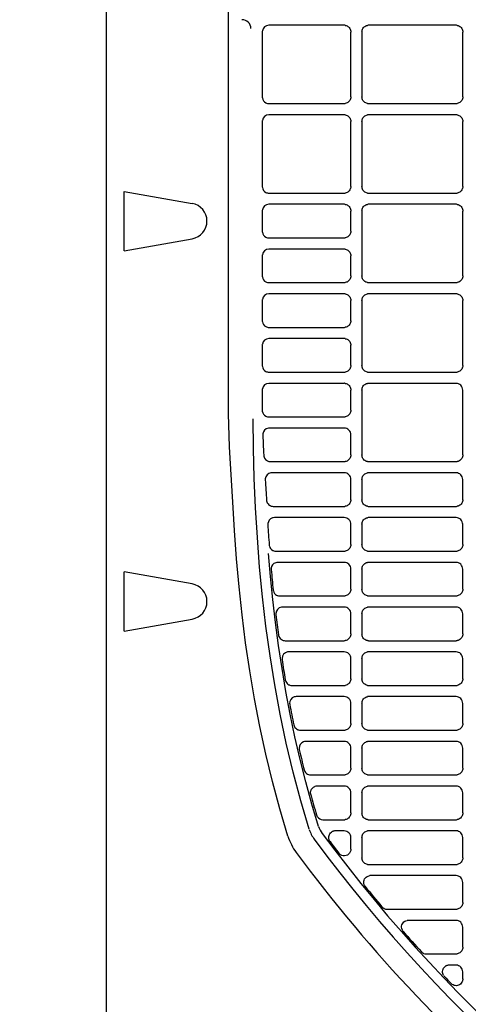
# Model space of a CAD drawing. Header units: millimetres. Extents: x -165365 to -33565, y 7406 to 103342.
# Tile 171 of 256: x -83096 to -82995, y 25140 to 25360. Entities that reach past the tile are written whole.
import ezdxf

# ---------------------------------------------------------------- set-up
doc = ezdxf.new("R2010")
doc.units = ezdxf.units.MM
doc.header["$MEASUREMENT"] = 0
doc.linetypes.add('ACAD_ISO03W100', pattern=[150, 60, -90])
doc.layers.add('DETAIL', color=5, linetype='Continuous')
doc.layers.add('ELEK CIENKIE', color=80, linetype='Continuous')

# ---------------------------------------------------------------- blocks, each defined once
blk = doc.blocks.new('A$C67C8A0BA')
at = {"layer": 'DETAIL', "color": 3, "linetype": 'Continuous'}
for p, q in [((0, 50.16), (0, 691.24)), ((27.25, 262.65), (27.25, 478.75)), ((34.79, 347.95), (34.78, 333.45)), ((53.07, 349.45), (36.28, 349.45)), ((54.57, 333.45), (54.57, 347.95)), ((57.04, 347.96), (57.04, 333.44)), ((78.07, 349.45), (58.54, 349.45)), ((79.57, 333.45), (79.57, 347.95)), ((36.28, 331.95), (53.07, 331.95)), ((58.53, 331.95), (78.07, 331.95)), ((34.78, 327.95), (34.78, 313.45)), ((53.07, 329.45), (36.28, 329.45)), ((54.57, 313.45), (54.57, 327.95)), ((57.04, 327.96), (57.04, 313.44)), ((78.07, 329.45), (58.54, 329.45)), ((79.57, 313.45), (79.57, 327.95)), ((3.97, 299.09), (3.97, 312.31)), ((3.97, 312.31), (19.12, 309.64)), ((36.28, 311.95), (53.07, 311.95)), ((58.53, 311.95), (78.07, 311.95)), ((53.07, 309.45), (36.28, 309.45)), ((78.07, 309.45), (58.54, 309.45)), ((34.78, 307.95), (34.78, 303.45)), ((54.57, 303.45), (54.57, 307.95)), ((57.04, 307.96), (57.04, 293.44)), ((79.57, 293.45), (79.57, 307.95)), ((3.97, 299.09), (19.12, 301.76)), ((36.27, 301.95), (53.07, 301.95)), ((53.07, 299.45), (36.27, 299.45)), ((34.78, 297.95), (34.78, 293.45)), ((54.57, 293.45), (54.57, 297.95)), ((36.27, 291.95), (53.07, 291.95)), ((58.53, 291.95), (78.07, 291.95)), ((53.07, 289.45), (36.27, 289.45)), ((78.07, 289.45), (58.54, 289.45)), ((34.78, 287.95), (34.78, 283.45)), ((54.57, 283.45), (54.57, 287.95)), ((57.04, 287.96), (57.04, 273.44)), ((79.57, 273.45), (79.57, 287.95)), ((36.27, 281.95), (53.07, 281.95)), ((53.07, 279.45), (36.27, 279.45)), ((34.78, 277.95), (34.78, 273.45)), ((54.57, 273.45), (54.57, 277.95)), ((36.27, 271.95), (53.08, 271.95)), ((58.53, 271.95), (78.07, 271.95)), ((53.07, 269.45), (36.27, 269.45)), ((78.07, 269.45), (58.54, 269.45)), ((34.78, 267.95), (34.78, 263.45)), ((54.57, 263.45), (54.57, 267.95)), ((57.04, 267.96), (57.04, 253.44)), ((79.57, 253.45), (79.57, 267.95)), ((36.27, 261.95), (53.08, 261.95)), ((53.07, 259.45), (36.38, 259.45)), ((54.57, 253.45), (54.57, 257.95)), ((36.61, 251.95), (53.08, 251.95)), ((58.53, 251.95), (78.07, 251.95)), ((53.07, 249.45), (36.92, 249.45)), ((78.07, 249.45), (58.54, 249.45)), ((54.57, 243.45), (54.57, 247.95)), ((57.04, 247.96), (57.04, 243.44)), ((79.57, 243.45), (79.57, 247.95)), ((37.21, 241.95), (53.08, 241.95)), ((58.53, 241.95), (78.07, 241.95)), ((53.07, 239.45), (37.51, 239.45)), ((54.57, 233.45), (54.57, 237.95)), ((57.04, 237.96), (57.04, 233.44)), ((78.07, 239.45), (58.54, 239.45)), ((79.57, 233.45), (79.57, 237.95)), ((37.82, 231.95), (53.08, 231.95)), ((58.53, 231.95), (78.07, 231.95)), ((53.07, 229.45), (38.27, 229.45)), ((78.07, 229.45), (58.54, 229.45)), ((3.97, 214.09), (3.97, 227.31)), ((19.12, 224.64), (3.97, 227.31)), ((54.57, 223.45), (54.57, 227.95)), ((57.04, 227.96), (57.04, 223.44)), ((79.57, 223.45), (79.57, 227.95)), ((38.7, 221.95), (38.69, 221.95)), ((38.7, 221.95), (53.08, 221.95)), ((58.53, 221.95), (78.07, 221.95)), ((53.07, 219.45), (39.31, 219.45)), ((54.57, 213.45), (54.57, 217.95)), ((57.04, 217.96), (57.04, 213.44)), ((78.07, 219.45), (58.54, 219.45)), ((79.57, 213.45), (79.57, 217.95)), ((3.97, 214.09), (19.12, 216.76)), ((39.89, 211.95), (53.08, 211.95)), ((58.53, 211.95), (78.08, 211.95)), ((53.07, 209.45), (40.68, 209.45)), ((78.07, 209.45), (58.54, 209.45)), ((54.57, 203.45), (54.57, 207.95)), ((57.04, 207.96), (57.04, 203.44)), ((79.57, 203.45), (79.57, 207.95)), ((41.41, 201.95), (53.08, 201.95)), ((58.53, 201.95), (78.08, 201.95)), ((53.07, 199.45), (42.39, 199.45)), ((78.07, 199.45), (58.54, 199.45)), ((54.57, 193.45), (54.57, 197.95)), ((57.04, 197.96), (57.04, 193.44)), ((79.57, 193.45), (79.57, 197.95)), ((43.29, 191.95), (53.08, 191.95)), ((58.53, 191.95), (78.08, 191.95)), ((53.07, 189.45), (44.5, 189.45)), ((78.07, 189.45), (58.54, 189.45)), ((54.57, 183.45), (54.57, 187.95)), ((57.04, 187.96), (57.04, 183.44)), ((79.57, 183.45), (79.57, 187.95)), ((45.59, 181.95), (53.08, 181.95)), ((58.53, 181.95), (78.08, 181.95)), ((53.07, 179.45), (47.04, 179.45)), ((78.07, 179.45), (58.54, 179.45)), ((54.57, 173.45), (54.57, 177.95)), ((57.04, 177.96), (57.04, 173.44)), ((79.57, 173.45), (79.57, 177.95)), ((48.34, 171.95), (53.08, 171.95)), ((58.53, 171.95), (78.08, 171.95)), ((53.07, 169.45), (51.12, 169.45)), ((78.07, 169.45), (58.54, 169.45)), ((54.57, 165.39), (54.57, 167.95)), ((57.04, 167.96), (57.04, 163.44)), ((79.57, 163.45), (79.57, 167.95)), ((58.53, 161.95), (78.08, 161.95)), ((78.07, 159.45), (58.93, 159.45)), ((79.57, 153.45), (79.57, 157.95)), ((62.66, 151.95), (78.08, 151.95)), ((78.07, 149.45), (67.39, 149.45)), ((79.57, 143.45), (79.57, 147.95)), ((71.42, 141.95), (78.08, 141.95)), ((78.07, 139.45), (76.54, 139.45)), ((79.57, 136.36), (79.57, 137.95))]:
    blk.add_line(p, q, dxfattribs=at)
for points in [[(53.31, 349.43), (53.51, 349.38), (53.71, 349.31), (53.89, 349.2), (54.06, 349.08), (54.21, 348.93), (54.33, 348.75), (54.43, 348.57), (54.51, 348.37), (54.55, 348.16), (54.57, 347.95)], [(57.04, 347.96), (57.06, 348.17), (57.1, 348.38), (57.17, 348.58), (57.27, 348.76), (57.4, 348.93), (57.55, 349.08), (57.72, 349.21), (57.9, 349.31), (58.1, 349.39), (58.3, 349.43)], [(78.3, 349.43), (78.51, 349.38), (78.71, 349.31), (78.89, 349.2), (79.06, 349.08), (79.21, 348.93), (79.33, 348.75), (79.43, 348.57), (79.51, 348.37), (79.55, 348.16), (79.57, 347.95)], [(54.57, 333.45), (54.55, 333.24), (54.51, 333.03), (54.44, 332.83), (54.34, 332.65), (54.21, 332.48), (54.06, 332.33), (53.89, 332.2), (53.71, 332.09), (53.51, 332.02), (53.31, 331.97)], [(58.3, 331.97), (58.09, 332.02), (57.9, 332.09), (57.71, 332.19), (57.55, 332.32), (57.4, 332.47), (57.27, 332.64), (57.17, 332.83), (57.1, 333.02), (57.06, 333.23), (57.04, 333.44)], [(79.57, 333.45), (79.55, 333.24), (79.51, 333.03), (79.44, 332.83), (79.34, 332.65), (79.21, 332.48), (79.06, 332.33), (78.89, 332.2), (78.71, 332.09), (78.51, 332.02), (78.31, 331.97)], [(53.3, 329.43), (53.51, 329.39), (53.71, 329.31), (53.89, 329.21), (54.06, 329.08), (54.21, 328.93), (54.33, 328.76), (54.43, 328.57), (54.51, 328.37), (54.55, 328.16), (54.57, 327.95)], [(57.04, 327.96), (57.06, 328.17), (57.1, 328.38), (57.17, 328.58), (57.27, 328.76), (57.4, 328.93), (57.55, 329.08), (57.72, 329.21), (57.9, 329.31), (58.1, 329.39), (58.3, 329.43)], [(78.3, 329.43), (78.51, 329.39), (78.71, 329.31), (78.89, 329.21), (79.06, 329.08), (79.21, 328.93), (79.33, 328.76), (79.43, 328.57), (79.51, 328.37), (79.55, 328.16), (79.57, 327.95)], [(54.57, 313.45), (54.55, 313.24), (54.51, 313.03), (54.44, 312.83), (54.34, 312.65), (54.21, 312.48), (54.06, 312.33), (53.9, 312.2), (53.71, 312.09), (53.51, 312.02), (53.31, 311.97)], [(58.3, 311.97), (58.09, 312.02), (57.9, 312.09), (57.71, 312.19), (57.55, 312.32), (57.4, 312.47), (57.27, 312.64), (57.17, 312.83), (57.1, 313.02), (57.06, 313.23), (57.04, 313.44)], [(79.57, 313.45), (79.55, 313.24), (79.51, 313.03), (79.44, 312.83), (79.34, 312.65), (79.21, 312.48), (79.06, 312.33), (78.89, 312.2), (78.71, 312.09), (78.51, 312.02), (78.31, 311.97)], [(53.3, 309.43), (53.51, 309.39), (53.71, 309.31), (53.89, 309.21), (54.06, 309.08), (54.21, 308.93), (54.33, 308.76), (54.43, 308.57), (54.51, 308.37), (54.55, 308.16), (54.57, 307.95)], [(57.04, 307.96), (57.06, 308.17), (57.1, 308.38), (57.17, 308.58), (57.27, 308.76), (57.4, 308.93), (57.55, 309.08), (57.72, 309.21), (57.9, 309.31), (58.1, 309.39), (58.3, 309.43)], [(78.3, 309.43), (78.51, 309.39), (78.71, 309.31), (78.89, 309.21), (79.06, 309.08), (79.21, 308.93), (79.33, 308.76), (79.43, 308.57), (79.51, 308.37), (79.55, 308.16), (79.57, 307.95)], [(54.57, 303.45), (54.55, 303.24), (54.51, 303.03), (54.44, 302.83), (54.34, 302.65), (54.21, 302.48), (54.06, 302.33), (53.9, 302.2), (53.71, 302.09), (53.51, 302.02), (53.31, 301.97)], [(53.3, 299.43), (53.51, 299.39), (53.71, 299.31), (53.89, 299.21), (54.06, 299.08), (54.21, 298.93), (54.33, 298.76), (54.43, 298.57), (54.51, 298.37), (54.55, 298.16), (54.57, 297.95)], [(54.57, 293.45), (54.55, 293.24), (54.51, 293.03), (54.44, 292.83), (54.34, 292.65), (54.21, 292.48), (54.06, 292.33), (53.9, 292.2), (53.71, 292.09), (53.51, 292.02), (53.31, 291.97)], [(58.3, 291.97), (58.09, 292.02), (57.9, 292.09), (57.71, 292.19), (57.55, 292.32), (57.4, 292.47), (57.27, 292.64), (57.17, 292.83), (57.1, 293.02), (57.06, 293.23), (57.04, 293.44)], [(79.57, 293.45), (79.55, 293.24), (79.51, 293.03), (79.44, 292.83), (79.34, 292.65), (79.21, 292.48), (79.06, 292.33), (78.89, 292.2), (78.71, 292.09), (78.51, 292.02), (78.31, 291.97)], [(53.3, 289.43), (53.51, 289.39), (53.71, 289.31), (53.89, 289.21), (54.06, 289.08), (54.21, 288.93), (54.33, 288.76), (54.43, 288.57), (54.51, 288.37), (54.55, 288.16), (54.57, 287.95)], [(57.04, 287.96), (57.06, 288.17), (57.1, 288.38), (57.17, 288.58), (57.27, 288.76), (57.4, 288.93), (57.55, 289.08), (57.72, 289.21), (57.9, 289.31), (58.1, 289.39), (58.3, 289.43)], [(78.3, 289.43), (78.51, 289.39), (78.71, 289.31), (78.89, 289.21), (79.06, 289.08), (79.21, 288.93), (79.33, 288.76), (79.43, 288.57), (79.51, 288.37), (79.55, 288.16), (79.57, 287.95)], [(54.57, 283.45), (54.55, 283.24), (54.51, 283.03), (54.44, 282.83), (54.34, 282.65), (54.21, 282.48), (54.06, 282.33), (53.9, 282.2), (53.71, 282.09), (53.51, 282.02), (53.31, 281.97)], [(53.3, 279.43), (53.51, 279.39), (53.71, 279.31), (53.89, 279.21), (54.06, 279.08), (54.21, 278.93), (54.33, 278.76), (54.43, 278.57), (54.51, 278.37), (54.55, 278.16), (54.57, 277.95)], [(54.57, 273.45), (54.55, 273.24), (54.51, 273.03), (54.44, 272.83), (54.34, 272.65), (54.21, 272.48), (54.06, 272.33), (53.9, 272.2), (53.71, 272.09), (53.51, 272.02), (53.31, 271.97)], [(58.3, 271.97), (58.09, 272.02), (57.9, 272.09), (57.71, 272.2), (57.55, 272.32), (57.4, 272.47), (57.27, 272.64), (57.17, 272.83), (57.1, 273.03), (57.06, 273.23), (57.04, 273.44)], [(79.57, 273.45), (79.55, 273.24), (79.51, 273.03), (79.44, 272.83), (79.34, 272.65), (79.21, 272.48), (79.06, 272.33), (78.9, 272.2), (78.71, 272.09), (78.51, 272.02), (78.31, 271.97)], [(53.3, 269.43), (53.51, 269.39), (53.71, 269.31), (53.89, 269.21), (54.06, 269.08), (54.21, 268.93), (54.33, 268.76), (54.43, 268.57), (54.51, 268.37), (54.55, 268.16), (54.57, 267.95)], [(57.04, 267.96), (57.06, 268.17), (57.1, 268.38), (57.17, 268.58), (57.27, 268.76), (57.4, 268.93), (57.55, 269.08), (57.72, 269.21), (57.9, 269.31), (58.1, 269.39), (58.3, 269.43)], [(28.22, 242.88), (28.05, 245.35), (27.9, 247.82), (27.76, 250.29), (27.62, 252.76), (27.48, 255.23), (27.37, 257.7), (27.28, 260.17), (27.25, 262.65)], [(54.57, 263.45), (54.55, 263.24), (54.51, 263.03), (54.44, 262.84), (54.34, 262.65), (54.21, 262.48), (54.06, 262.33), (53.9, 262.2), (53.71, 262.09), (53.51, 262.02), (53.31, 261.97)], [(45.27, 169.8), (43.38, 176.16), (41.68, 182.57), (40.15, 189.03), (38.78, 195.52), (37.58, 202.05), (36.52, 208.6), (35.61, 215.17), (34.84, 221.76), (34.2, 228.37), (33.69, 234.98), (33.29, 241.61), (33.01, 248.24), (32.83, 254.87), (32.75, 261.51)], [(34.89, 257.89), (34.92, 257.25), (34.95, 256.6), (34.98, 255.95), (35.01, 255.31), (35.05, 254.66), (35.08, 254.02), (35.12, 253.37)], [(54.57, 253.45), (54.55, 253.24), (54.51, 253.03), (54.44, 252.83), (54.34, 252.65), (54.21, 252.48), (54.06, 252.33), (53.9, 252.2), (53.71, 252.09), (53.51, 252.02), (53.31, 251.97)], [(58.3, 251.97), (58.09, 252.02), (57.9, 252.09), (57.71, 252.2), (57.55, 252.32), (57.4, 252.47), (57.27, 252.64), (57.17, 252.83), (57.1, 253.03), (57.06, 253.23), (57.04, 253.44)], [(79.57, 253.45), (79.55, 253.24), (79.51, 253.03), (79.44, 252.83), (79.34, 252.65), (79.21, 252.48), (79.06, 252.33), (78.9, 252.2), (78.71, 252.09), (78.51, 252.02), (78.31, 251.97)], [(57.04, 247.96), (57.06, 248.17), (57.1, 248.38), (57.17, 248.58), (57.27, 248.76), (57.4, 248.93), (57.55, 249.08), (57.72, 249.21), (57.9, 249.31), (58.1, 249.39), (58.3, 249.43)], [(40.5, 168.3), (38.7, 174.35), (37.06, 180.45), (35.57, 186.59), (34.24, 192.76), (33.04, 198.96), (31.99, 205.19), (31.06, 211.44), (30.27, 217.7), (29.59, 223.98), (29.03, 230.27), (28.57, 236.57), (28.22, 242.88)], [(54.57, 243.45), (54.55, 243.24), (54.51, 243.03), (54.44, 242.84), (54.34, 242.65), (54.21, 242.48), (54.06, 242.33), (53.9, 242.2), (53.71, 242.09), (53.51, 242.02), (53.31, 241.97)], [(58.3, 241.97), (58.09, 242.02), (57.9, 242.09), (57.71, 242.2), (57.55, 242.32), (57.4, 242.47), (57.27, 242.64), (57.17, 242.83), (57.1, 243.03), (57.06, 243.23), (57.04, 243.44)], [(79.57, 243.45), (79.55, 243.24), (79.51, 243.03), (79.44, 242.84), (79.34, 242.65), (79.21, 242.48), (79.06, 242.33), (78.9, 242.2), (78.71, 242.1), (78.51, 242.02), (78.31, 241.97)], [(57.04, 237.96), (57.06, 238.17), (57.1, 238.38), (57.17, 238.58), (57.27, 238.76), (57.4, 238.93), (57.55, 239.08), (57.72, 239.21), (57.9, 239.31), (58.1, 239.39), (58.3, 239.43)], [(54.57, 233.45), (54.55, 233.24), (54.51, 233.03), (54.44, 232.84), (54.34, 232.65), (54.21, 232.48), (54.06, 232.33), (53.9, 232.2), (53.71, 232.09), (53.51, 232.02), (53.31, 231.97)], [(58.3, 231.97), (58.09, 232.02), (57.9, 232.09), (57.71, 232.2), (57.54, 232.32), (57.4, 232.47), (57.27, 232.64), (57.17, 232.83), (57.1, 233.03), (57.06, 233.23), (57.04, 233.44)], [(79.57, 233.45), (79.55, 233.24), (79.51, 233.03), (79.44, 232.83), (79.34, 232.65), (79.21, 232.48), (79.06, 232.33), (78.9, 232.2), (78.71, 232.09), (78.51, 232.02), (78.31, 231.97)], [(47.37, 170.46), (45.88, 175.42), (44.51, 180.41), (43.24, 185.43), (42.08, 190.48), (41.02, 195.54), (40.06, 200.63), (39.19, 205.74), (38.42, 210.86), (37.73, 215.99), (37.12, 221.13), (36.6, 226.28), (36.16, 231.44)], [(57.04, 227.96), (57.06, 228.17), (57.1, 228.38), (57.17, 228.58), (57.27, 228.76), (57.4, 228.93), (57.55, 229.08), (57.72, 229.21), (57.9, 229.31), (58.1, 229.39), (58.3, 229.43)], [(54.57, 223.45), (54.55, 223.24), (54.51, 223.03), (54.44, 222.84), (54.34, 222.65), (54.21, 222.48), (54.06, 222.33), (53.9, 222.2), (53.71, 222.1), (53.51, 222.02), (53.31, 221.97)], [(58.3, 221.97), (58.09, 222.02), (57.9, 222.09), (57.71, 222.2), (57.54, 222.32), (57.4, 222.47), (57.27, 222.64), (57.17, 222.83), (57.1, 223.03), (57.06, 223.23), (57.04, 223.44)], [(79.57, 223.45), (79.55, 223.24), (79.51, 223.03), (79.44, 222.84), (79.34, 222.65), (79.21, 222.48), (79.06, 222.33), (78.9, 222.2), (78.71, 222.1), (78.51, 222.02), (78.31, 221.97)], [(57.04, 217.96), (57.06, 218.17), (57.1, 218.38), (57.17, 218.58), (57.27, 218.76), (57.4, 218.93), (57.55, 219.08), (57.72, 219.21), (57.9, 219.31), (58.1, 219.39), (58.3, 219.43)], [(54.57, 213.45), (54.55, 213.24), (54.51, 213.03), (54.44, 212.84), (54.34, 212.65), (54.21, 212.48), (54.06, 212.33), (53.9, 212.2), (53.71, 212.09), (53.51, 212.02), (53.31, 211.97)], [(58.3, 211.97), (58.09, 212.02), (57.9, 212.09), (57.71, 212.2), (57.54, 212.32), (57.4, 212.47), (57.27, 212.64), (57.17, 212.83), (57.1, 213.03), (57.06, 213.23), (57.04, 213.44)], [(79.57, 213.45), (79.55, 213.24), (79.51, 213.03), (79.44, 212.84), (79.34, 212.65), (79.21, 212.48), (79.06, 212.33), (78.9, 212.2), (78.71, 212.09), (78.51, 212.02), (78.31, 211.97)], [(57.04, 207.96), (57.06, 208.17), (57.1, 208.38), (57.17, 208.58), (57.27, 208.76), (57.4, 208.93), (57.55, 209.08), (57.72, 209.21), (57.9, 209.31), (58.1, 209.39), (58.3, 209.43)], [(54.57, 203.45), (54.55, 203.24), (54.51, 203.03), (54.44, 202.84), (54.34, 202.65), (54.21, 202.48), (54.06, 202.33), (53.9, 202.2), (53.71, 202.1), (53.51, 202.02), (53.31, 201.97)], [(58.3, 201.97), (58.09, 202.02), (57.9, 202.09), (57.71, 202.2), (57.54, 202.32), (57.4, 202.47), (57.27, 202.64), (57.17, 202.83), (57.1, 203.03), (57.06, 203.23), (57.04, 203.44)], [(79.57, 203.45), (79.55, 203.24), (79.51, 203.04), (79.44, 202.84), (79.34, 202.65), (79.21, 202.48), (79.06, 202.33), (78.9, 202.2), (78.71, 202.1), (78.51, 202.02), (78.31, 201.97)], [(57.04, 197.96), (57.06, 198.17), (57.1, 198.38), (57.17, 198.58), (57.27, 198.76), (57.4, 198.93), (57.55, 199.08), (57.72, 199.21), (57.9, 199.31), (58.1, 199.39), (58.3, 199.43)], [(54.57, 193.45), (54.55, 193.24), (54.51, 193.03), (54.44, 192.84), (54.34, 192.65), (54.21, 192.48), (54.06, 192.33), (53.9, 192.2), (53.71, 192.09), (53.51, 192.02), (53.31, 191.97)], [(58.3, 191.97), (58.09, 192.02), (57.9, 192.09), (57.71, 192.2), (57.54, 192.32), (57.4, 192.47), (57.27, 192.64), (57.17, 192.83), (57.1, 193.03), (57.06, 193.23), (57.04, 193.44)], [(79.57, 193.45), (79.55, 193.24), (79.51, 193.03), (79.44, 192.84), (79.34, 192.65), (79.21, 192.48), (79.06, 192.33), (78.9, 192.2), (78.71, 192.09), (78.51, 192.02), (78.31, 191.97)], [(57.04, 187.96), (57.06, 188.17), (57.1, 188.38), (57.17, 188.58), (57.27, 188.76), (57.4, 188.93), (57.55, 189.08), (57.72, 189.21), (57.9, 189.31), (58.1, 189.39), (58.3, 189.43)], [(54.57, 183.45), (54.55, 183.24), (54.51, 183.04), (54.44, 182.84), (54.34, 182.65), (54.21, 182.48), (54.06, 182.33), (53.9, 182.2), (53.71, 182.1), (53.51, 182.02), (53.31, 181.97)], [(58.3, 181.97), (58.09, 182.02), (57.9, 182.09), (57.71, 182.2), (57.54, 182.32), (57.4, 182.47), (57.27, 182.64), (57.17, 182.83), (57.1, 183.03), (57.06, 183.23), (57.04, 183.44)], [(79.57, 183.45), (79.55, 183.24), (79.51, 183.04), (79.44, 182.84), (79.34, 182.65), (79.21, 182.48), (79.06, 182.33), (78.9, 182.2), (78.71, 182.1), (78.51, 182.02), (78.31, 181.97)], [(45.55, 177.8), (45.55, 178), (45.57, 178.2), (45.61, 178.4), (45.68, 178.58), (45.78, 178.76), (45.9, 178.92), (46.04, 179.07), (46.19, 179.19), (46.36, 179.29), (46.55, 179.37)], [(57.04, 177.96), (57.06, 178.17), (57.1, 178.38), (57.17, 178.58), (57.27, 178.76), (57.4, 178.93), (57.55, 179.08), (57.72, 179.21), (57.9, 179.31), (58.1, 179.39), (58.3, 179.43)], [(54.57, 173.45), (54.55, 173.24), (54.51, 173.03), (54.44, 172.84), (54.34, 172.65), (54.21, 172.48), (54.06, 172.33), (53.9, 172.2), (53.71, 172.1), (53.51, 172.02), (53.31, 171.97)], [(58.3, 171.97), (58.09, 172.02), (57.9, 172.09), (57.71, 172.2), (57.54, 172.32), (57.4, 172.47), (57.27, 172.64), (57.17, 172.83), (57.1, 173.03), (57.06, 173.23), (57.04, 173.44)], [(79.57, 173.45), (79.55, 173.24), (79.51, 173.03), (79.44, 172.84), (79.34, 172.65), (79.21, 172.48), (79.06, 172.33), (78.9, 172.2), (78.71, 172.1), (78.51, 172.02), (78.31, 171.97)], [(57.04, 167.96), (57.06, 168.17), (57.1, 168.38), (57.17, 168.58), (57.27, 168.76), (57.4, 168.93), (57.55, 169.08), (57.72, 169.21), (57.9, 169.31), (58.1, 169.39), (58.3, 169.43)], [(49.8, 167.26), (49.7, 167.47), (49.64, 167.7), (49.62, 167.94), (49.63, 168.18), (49.69, 168.41), (49.78, 168.63), (49.9, 168.83), (50.05, 169.01), (50.23, 169.16), (50.43, 169.29)], [(54.57, 165.39), (54.53, 165.07), (54.43, 164.76), (54.27, 164.48), (54.05, 164.24), (53.79, 164.06), (53.49, 163.94), (53.17, 163.88), (52.85, 163.9), (52.53, 163.98), (52.25, 164.13)], [(58.3, 161.97), (58.09, 162.02), (57.9, 162.09), (57.71, 162.2), (57.54, 162.32), (57.4, 162.47), (57.27, 162.64), (57.17, 162.83), (57.1, 163.03), (57.06, 163.23), (57.04, 163.44)], [(79.57, 163.45), (79.55, 163.24), (79.51, 163.04), (79.44, 162.84), (79.34, 162.65), (79.21, 162.48), (79.06, 162.33), (78.9, 162.2), (78.71, 162.1), (78.51, 162.02), (78.31, 161.97)], [(57.53, 157.43), (57.46, 157.68), (57.44, 157.95), (57.46, 158.21), (57.52, 158.47), (57.64, 158.71), (57.79, 158.92), (57.98, 159.11), (58.2, 159.26), (58.44, 159.37), (58.69, 159.43)], [(79.57, 153.45), (79.55, 153.24), (79.51, 153.03), (79.44, 152.84), (79.34, 152.65), (79.21, 152.48), (79.06, 152.33), (78.9, 152.2), (78.71, 152.1), (78.51, 152.02), (78.31, 151.97)], [(66, 147.39), (65.92, 147.64), (65.89, 147.91), (65.9, 148.18), (65.97, 148.44), (66.07, 148.69), (66.23, 148.91), (66.41, 149.1), (66.64, 149.25), (66.88, 149.37), (67.14, 149.43)], [(79.57, 143.45), (79.55, 143.24), (79.51, 143.04), (79.44, 142.84), (79.34, 142.65), (79.21, 142.48), (79.06, 142.33), (78.9, 142.2), (78.71, 142.1), (78.51, 142.02), (78.31, 141.97)], [(75.3, 137.12), (75.18, 137.33), (75.09, 137.57), (75.05, 137.81), (75.04, 138.06), (75.08, 138.31), (75.16, 138.54), (75.27, 138.76), (75.42, 138.96), (75.61, 139.13), (75.81, 139.27)], [(79.38, 135.63), (79.24, 135.42), (79.06, 135.23), (78.86, 135.08), (78.63, 134.97), (78.39, 134.89), (78.14, 134.86), (77.88, 134.87), (77.64, 134.93), (77.4, 135.02), (77.19, 135.15)], [(79.57, 136.36), (79.57, 136.29), (79.56, 136.22), (79.55, 136.14), (79.54, 136.07), (79.52, 136), (79.5, 135.93), (79.48, 135.86)]]:
    blk.add_lwpolyline(points, dxfattribs=at)
for centre, radius, start, end in [((30.24, 348.7), 2, 0.0071, 90.0069), ((36.29, 347.95), 1.51, 171.0586, 177.9076), ((36.29, 347.95), 1.51, 177.9077, 179.995), ((36.28, 347.96), 1.49, 90.0013, 171.1057), ((53.07, 347.96), 1.5, 81.0286, 89.9978), ((58.54, 347.94), 1.51, 90.0022, 98.9279), ((78.07, 347.95), 1.5, 81.0304, 89.9978), ((36.29, 333.45), 1.51, 179.9959, 188.9272), ((36.28, 333.45), 1.5, 188.8618, 242.9484), ((36.28, 333.44), 1.49, 243.0126, 269.9988), ((53.07, 333.44), 1.49, 270.002, 278.9731), ((58.53, 333.46), 1.51, 261.0692, 269.9981), ((78.07, 333.44), 1.49, 270.002, 278.9713), ((36.29, 327.95), 1.51, 171.057, 177.9314), ((36.29, 327.95), 1.51, 177.9315, 179.994), ((36.28, 327.96), 1.49, 90.0011, 171.1022), ((53.07, 327.96), 1.5, 81.0288, 89.9977), ((58.54, 327.94), 1.51, 90.0022, 98.9276), ((78.07, 327.95), 1.5, 81.0306, 89.9977), ((36.29, 313.45), 1.51, 179.995, 188.9228), ((36.28, 313.45), 1.5, 188.8556, 242.923), ((36.28, 313.44), 1.49, 242.9893, 269.999), ((53.07, 313.44), 1.49, 270.0019, 278.9733), ((58.53, 313.46), 1.51, 261.0689, 269.9981), ((78.07, 313.44), 1.49, 270.0019, 278.9715), ((18.43, 305.7), 4, 280, 80), ((36.29, 307.95), 1.51, 171.0553, 177.9523), ((36.29, 307.95), 1.5, 177.9525, 179.993), ((36.28, 307.96), 1.49, 90.001, 171.0985), ((53.07, 307.96), 1.5, 81.029, 89.9977), ((58.54, 307.94), 1.51, 90.0022, 98.9272), ((78.07, 307.95), 1.5, 81.0309, 89.9977), ((36.29, 303.45), 1.51, 179.9945, 188.9252), ((36.28, 303.45), 1.5, 188.8569, 242.9417), ((36.27, 303.44), 1.49, 243.0091, 270.0002), ((53.07, 303.44), 1.49, 270.003, 278.9743), ((36.27, 297.96), 1.49, 89.9998, 171.0967), ((53.07, 297.95), 1.5, 81.0281, 89.9966), ((36.29, 297.95), 1.51, 171.0544, 177.9557), ((36.28, 297.95), 1.5, 177.9559, 179.9925), ((36.29, 293.45), 1.51, 179.994, 188.9243), ((36.28, 293.45), 1.5, 188.8551, 242.9383), ((36.27, 293.44), 1.49, 243.0067, 269.9992), ((53.07, 293.44), 1.49, 270.0019, 278.9734), ((58.53, 293.46), 1.51, 261.0686, 269.9982), ((78.07, 293.44), 1.49, 270.0019, 278.9716), ((36.27, 287.96), 1.49, 90.0008, 171.0954), ((53.07, 287.96), 1.5, 81.0292, 89.9977), ((58.54, 287.94), 1.51, 90.0022, 98.9269), ((78.07, 287.95), 1.5, 81.0311, 89.9977), ((36.29, 287.95), 1.51, 171.0541, 177.9702), ((36.28, 287.95), 1.5, 177.9704, 179.992), ((36.29, 283.45), 1.51, 179.9935, 188.9237), ((36.28, 283.45), 1.5, 188.8534, 242.9362), ((36.27, 283.44), 1.49, 243.0057, 269.9993), ((53.07, 283.44), 1.49, 270.0019, 278.9735), ((36.27, 277.96), 1.49, 90.0007, 171.093), ((53.07, 277.96), 1.5, 81.0294, 89.9976), ((36.29, 277.95), 1.51, 171.0527, 177.9781), ((36.28, 277.95), 1.5, 177.9783, 179.9915), ((36.29, 273.45), 1.51, 179.993, 188.9231), ((36.28, 273.45), 1.5, 188.8519, 242.9343), ((36.27, 273.44), 1.49, 243.0049, 269.9994), ((53.08, 273.44), 1.49, 270.0019, 278.9735), ((58.53, 273.46), 1.51, 261.0684, 269.9982), ((78.07, 273.44), 1.49, 270.0019, 278.9717), ((36.27, 267.96), 1.49, 90.0006, 171.0912), ((53.07, 267.96), 1.5, 81.0295, 89.9976), ((58.54, 267.94), 1.51, 90.0023, 98.9265), ((78.07, 267.95), 1.5, 359.9215, 89.9976), ((36.28, 267.95), 1.51, 171.0518, 177.9852), ((36.28, 267.95), 1.5, 177.9855, 179.991), ((36.29, 263.45), 1.51, 179.9926, 188.9226), ((36.27, 263.45), 1.5, 188.8504, 242.9334), ((36.27, 263.44), 1.49, 243.0051, 270.0006), ((53.08, 263.44), 1.49, 270.0029, 278.9746), ((36.4, 257.96), 1.51, 173.2644, 180.3349), ((36.39, 257.96), 1.5, 180.3351, 182.4436), ((36.38, 257.96), 1.49, 99.2253, 173.3063), ((36.38, 257.95), 1.5, 91.8205, 99.2121), ((36.38, 257.96), 1.49, 89.9995, 91.8195), ((53.07, 257.95), 1.5, 359.9219, 89.9965), ((36.63, 253.45), 1.51, 183.1672, 198.0731), ((36.62, 253.45), 1.5, 198.0206, 243.905), ((36.61, 253.44), 1.49, 243.9562, 269.9997), ((53.08, 253.44), 1.49, 270.0018, 278.9736), ((58.53, 253.46), 1.51, 261.0681, 269.9982), ((78.07, 253.44), 1.49, 270.0019, 278.9718), ((36.93, 247.96), 1.49, 99.4239, 174.2263), ((36.92, 247.95), 1.5, 91.7132, 99.4102), ((36.92, 247.96), 1.49, 90.0005, 91.7116), ((53.07, 247.96), 1.5, 359.9251, 89.9976), ((58.54, 247.94), 1.51, 90.0023, 98.9261), ((78.07, 247.95), 1.5, 359.9278, 89.9976), ((36.94, 247.96), 1.51, 174.1839, 181.343), ((36.93, 247.96), 1.5, 181.3432, 183.4515), ((379.33, 268.37), 344.5, 183.4124, 184.1676), ((37.25, 243.45), 1.52, 185.0715, 193.6415), ((37.25, 243.45), 1.53, 193.6232, 197.1711), ((37.22, 243.44), 1.49, 197.1145, 241.2676), ((37.22, 243.43), 1.48, 241.3186, 250.8633), ((37.22, 243.44), 1.49, 250.9346, 269.0868), ((37.21, 243.43), 1.48, 269.139, 270.0009), ((53.08, 243.44), 1.49, 270.0029, 278.9746), ((58.53, 243.46), 1.51, 261.069, 269.9993), ((78.07, 243.44), 1.49, 270.0029, 278.9728), ((37.51, 237.97), 1.48, 108.6993, 174.2517), ((37.52, 237.97), 1.5, 174.2107, 181.7834), ((37.52, 237.97), 1.49, 181.7847, 183.4943), ((405.2, 260.41), 369.86, 183.4925, 184.196), ((37.51, 237.96), 1.49, 91.1996, 108.6341), ((37.51, 237.97), 1.48, 89.9992, 91.1564), ((53.07, 237.95), 1.5, 359.9283, 89.9965), ((58.54, 237.94), 1.51, 90.0012, 98.9249), ((78.07, 237.95), 1.5, 359.931, 89.9965), ((37.84, 233.45), 1.51, 184.1995, 193.6635), ((37.83, 233.45), 1.5, 193.6096, 241.332), ((37.82, 233.44), 1.49, 241.3955, 250.8893), ((37.82, 233.45), 1.5, 250.959, 268.9877), ((37.82, 233.44), 1.49, 269.0391, 269.9998), ((53.08, 233.44), 1.49, 270.0018, 278.9737), ((58.53, 233.46), 1.51, 261.0679, 269.9982), ((78.07, 233.44), 1.49, 270.0018, 278.9719), ((38.27, 227.96), 1.49, 109.0273, 175.7057), ((38.27, 227.95), 1.5, 91.5084, 108.9505), ((38.27, 227.96), 1.5, 90.0004, 91.4659), ((53.07, 227.95), 1.5, 359.9314, 89.9976), ((58.54, 227.94), 1.51, 90.0023, 98.9256), ((78.07, 227.95), 1.5, 359.9341, 89.9976), ((38.28, 227.96), 1.51, 175.653, 182.9703), ((38.28, 227.96), 1.5, 182.9706, 185.094), ((375.07, 257.97), 339.63, 185.0925, 185.8589), ((18.43, 220.7), 4, 280, 80), ((38.72, 223.46), 1.51, 185.8623, 195.0849), ((38.71, 223.45), 1.5, 195.0331, 241.5287), ((38.7, 223.44), 1.49, 241.5896, 250.8372), ((38.7, 223.45), 1.5, 250.9085, 269.3748), ((53.08, 223.44), 1.49, 270.0029, 278.9747), ((58.53, 223.46), 1.51, 261.0688, 269.9993), ((78.07, 223.44), 1.49, 270.0029, 278.9729), ((39.31, 217.96), 1.49, 98.7831, 178.1557), ((39.32, 217.96), 1.5, 178.1034, 186.8364), ((39.31, 217.95), 1.5, 91.4159, 98.7716), ((39.31, 217.96), 1.5, 89.9993, 91.4144), ((53.07, 217.95), 1.5, 359.9346, 89.9965), ((58.54, 217.94), 1.52, 90.0013, 98.9244), ((78.07, 217.95), 1.5, 359.9373, 89.9965), ((349, 255.07), 313.4, 186.8346, 187.6684), ((39.9, 213.45), 1.51, 187.672, 202.6343), ((39.89, 213.45), 1.5, 202.5922, 242.5094), ((39.89, 213.44), 1.49, 242.5546, 251.668), ((39.89, 213.45), 1.5, 251.7329, 269.5122), ((39.89, 213.44), 1.49, 269.5632, 270), ((53.08, 213.44), 1.49, 270.0018, 278.9737), ((58.53, 213.46), 1.51, 261.0678, 269.9982), ((78.08, 213.44), 1.49, 270.0018, 278.9719), ((40.68, 207.96), 1.49, 98.9526, 179.8853), ((40.68, 207.95), 1.5, 91.3518, 98.9404), ((40.68, 207.96), 1.5, 90.0003, 91.35), ((53.07, 207.95), 1.5, 359.9377, 89.9975), ((58.54, 207.94), 1.52, 90.0024, 98.9252), ((78.07, 207.95), 1.5, 359.9404, 89.9975), ((40.69, 207.96), 1.5, 179.8305, 188.732), ((325.83, 251.74), 289.99, 188.7303, 189.6362), ((41.42, 203.46), 1.51, 189.6398, 204.6777), ((41.41, 203.45), 1.5, 204.639, 243.1604), ((41.41, 203.44), 1.49, 243.2029, 252.0991), ((41.41, 203.45), 1.5, 252.1623, 269.9487), ((53.08, 203.44), 1.49, 270.0029, 278.9747), ((58.53, 203.46), 1.51, 261.0687, 269.9994), ((78.08, 203.44), 1.49, 270.0029, 278.9729), ((42.39, 197.96), 1.49, 108.407, 181.7709), ((42.4, 197.95), 1.51, 91.341, 108.3455), ((42.39, 197.96), 1.5, 89.9992, 91.3025), ((53.07, 197.95), 1.5, 359.9409, 89.9964), ((58.54, 197.94), 1.52, 90.0013, 98.924), ((78.07, 197.95), 1.5, 359.9436, 89.9964), ((42.41, 197.96), 1.51, 181.713, 188.5727), ((42.41, 197.96), 1.5, 188.5726, 190.7885), ((304.58, 247.9), 268.39, 190.7857, 191.7714), ((43.31, 193.46), 1.51, 191.7761, 206.9056), ((43.3, 193.45), 1.5, 206.8703, 243.8809), ((43.3, 193.44), 1.49, 243.9206, 252.5832), ((43.3, 193.45), 1.5, 252.6411, 269.9513), ((53.08, 193.44), 1.49, 270.0018, 278.9738), ((58.53, 193.46), 1.51, 261.0676, 269.9983), ((78.08, 193.44), 1.49, 270.0018, 278.9719), ((44.5, 187.96), 1.49, 108.7466, 183.8333), ((44.5, 187.95), 1.51, 91.3114, 108.6755), ((44.5, 187.96), 1.5, 90.0003, 91.2706), ((53.07, 187.95), 1.5, 359.944, 89.9975), ((58.54, 187.94), 1.52, 90.0024, 98.9247), ((78.07, 187.96), 1.5, 359.9468, 89.9975), ((44.52, 187.96), 1.51, 183.7594, 190.8281), ((44.51, 187.96), 1.5, 190.828, 193.0428), ((284.85, 243.63), 248.2, 193.0431, 194.1189), ((45.6, 183.46), 1.51, 194.1208, 209.247), ((45.59, 183.45), 1.5, 209.201, 250.9261), ((45.59, 183.44), 1.49, 250.9641, 251.3817), ((45.59, 183.45), 1.5, 251.4428, 269.9401), ((53.08, 183.44), 1.49, 270.0028, 278.9748), ((58.53, 183.46), 1.51, 261.0685, 269.9994), ((78.08, 183.44), 1.49, 270.0028, 278.9729), ((47.04, 177.96), 1.49, 108.7373, 109.1639), ((47.04, 177.94), 1.51, 91.304, 108.6773), ((47.04, 177.95), 1.5, 89.9992, 91.2633), ((53.07, 177.95), 1.5, 359.9472, 89.9964), ((58.54, 177.94), 1.52, 90.0013, 98.9235), ((78.07, 177.95), 1.5, 359.9499, 89.9964), ((47.05, 177.96), 1.51, 185.9562, 193.2038), ((47.05, 177.96), 1.51, 193.2037, 195.4537), ((256.39, 235.77), 218.68, 195.438, 196.6742), ((48.35, 173.46), 1.51, 196.692, 212.0137), ((48.34, 173.45), 1.5, 211.9726, 269.9415), ((53.08, 173.44), 1.49, 270.0017, 278.9738), ((58.53, 173.46), 1.51, 261.0675, 265.899), ((58.53, 173.46), 1.51, 265.8966, 269.9983), ((78.08, 173.44), 1.49, 270.0017, 278.972), ((52.42, 172.05), 7.5, 197.4692, 216.5079), ((52.45, 172.07), 5.34, 197.5339, 216.4432), ((51.12, 167.95), 1.51, 99.0028, 108.0567), ((51.12, 167.94), 1.51, 90.001, 98.9929), ((53.07, 167.95), 1.5, 359.9504, 89.9975), ((58.54, 167.94), 1.52, 90.0024, 98.9242), ((78.07, 167.96), 1.5, 359.9531, 89.9975), ((52.42, 172.05), 12.5, 197.4692, 216.508), ((320.8, 370.7), 341.4, 216.5084, 266.2831), ((320.8, 370.7), 339.2, 216.5084, 266.7007), ((51.14, 167.97), 1.52, 207.9593, 216.9358), ((51.11, 167.95), 1.5, 108.07, 117.0719), ((320.76, 370.68), 338.85, 216.937, 217.4853), ((320.8, 370.7), 346.4, 216.5084, 230.2976), ((53.1, 165.41), 1.53, 217.4904, 226.8695), ((53.09, 165.4), 1.52, 226.8837, 236.366), ((58.53, 163.46), 1.51, 261.0684, 269.9994), ((78.08, 163.44), 1.49, 270.0028, 278.9729), ((58.93, 157.94), 1.52, 90.0002, 99.1401), ((78.07, 157.95), 1.5, 359.9562, 89.9964), ((58.95, 157.97), 1.51, 200.7631, 209.9566), ((58.95, 157.97), 1.52, 209.9664, 219.0916), ((320.77, 370.69), 338.85, 219.093, 220.0855), ((62.67, 153.46), 1.51, 220.0867, 228.3676), ((62.67, 153.46), 1.51, 228.3749, 236.6955), ((62.67, 153.46), 1.5, 236.7028, 244.9973), ((62.67, 153.45), 1.5, 245.0083, 269.9497), ((78.08, 153.44), 1.49, 270.0017, 278.9719), ((67.39, 147.94), 1.52, 90.0015, 99.2935), ((78.07, 147.96), 1.5, 359.9594, 89.9974), ((67.4, 147.97), 1.52, 202.6769, 212.0273), ((67.41, 147.97), 1.52, 212.0374, 221.3153), ((320.77, 370.69), 338.85, 221.3168, 222.3432), ((71.43, 143.47), 1.51, 222.3444, 230.2534), ((71.43, 143.46), 1.51, 230.2594, 238.2026), ((71.43, 143.46), 1.51, 238.2093, 246.1323), ((71.42, 143.45), 1.5, 246.1399, 269.9563), ((78.08, 143.44), 1.49, 270.0028, 278.9729), ((76.54, 137.95), 1.51, 109.3058, 118.7418), ((76.54, 137.94), 1.51, 99.7959, 109.2905), ((76.54, 137.93), 1.52, 90.001, 99.7856), ((78.07, 137.95), 1.5, 359.9626, 89.9963), ((76.56, 137.97), 1.52, 214.2076, 223.6178), ((320.76, 370.68), 338.85, 223.6196, 223.9947), ((78.09, 136.38), 1.52, 223.998, 233.6), ((78.06, 136.36), 1.51, 331.009, 340.6309)]:
    blk.add_arc(centre, radius, start, end, dxfattribs=at)

msp = doc.modelspace()

# ---------------------------------------------------------------- linework, layer by layer
at = {"layer": 'ELEK CIENKIE', "color": 80, "linetype": 'ACAD_ISO03W100', "ltscale": 3}
msp.add_circle((-80405, 26479.5), 4350, dxfattribs=at)

# ---------------------------------------------------------------- block references
msp.add_blockref('A$C67C8A0BA', (-83076.12413, 25009.39228))

doc.saveas('drawing.dxf')
